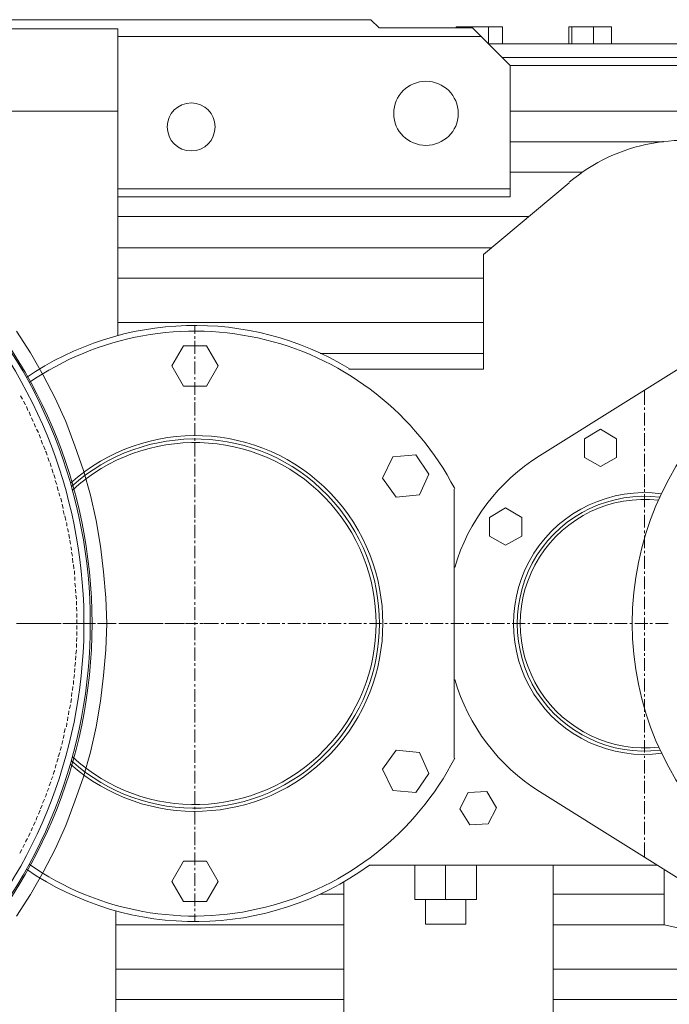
# Model space of a CAD drawing. Header units: millimetres. Extents: x 452087 to 582075, y 10891 to 81641.
# Tile 186 of 256: x 499076 to 499568, y 61124 to 61870. Entities that reach past the tile are written whole.
import ezdxf

# ---------------------------------------------------------------- set-up
doc = ezdxf.new("R2010")
doc.units = ezdxf.units.MM
doc.layers.add('ОЗиМ Металл', color=1, linetype='Continuous', lineweight=50)

# ---------------------------------------------------------------- blocks, each defined once
blk = doc.blocks.new('механизм')
at = {"color": 7, "linetype": 'Continuous', "lineweight": 20, "true_color": 0x000007}
for points in [[(517960.84, 77117.24), (517960.84, 77123.22), (517960.84, 77123.22)], [(517960.84, 77113.5), (517960.84, 77115.37), (517960.84, 77115.37)], [(517960.84, 77102.28), (517960.84, 77112), (517960.84, 77112)], [(517960.84, 77098.54), (517960.84, 77100.41), (517960.84, 77100.41)], [(517960.84, 77087.32), (517960.84, 77096.67), (517960.84, 77096.67)], [(517960.84, 77083.2), (517960.84, 77085.07), (517960.84, 77085.07)], [(517960.84, 77071.98), (517960.84, 77081.33), (517960.84, 77081.33)], [(517832.92, 77068.61), (517831.42, 77071.23), (517831.42, 77071.23)], [(517835.16, 77064.5), (517833.66, 77067.12), (517833.66, 77067.12)], [(517960.84, 77067.87), (517960.84, 77070.11), (517960.84, 77070.11)], [(517960.84, 77056.64), (517960.84, 77066.37), (517960.84, 77066.37)], [(517837.03, 77060.39), (517835.91, 77063.38), (517835.91, 77063.38)], [(517838.9, 77056.27), (517837.78, 77059.26), (517837.78, 77059.26)], [(517840.77, 77052.16), (517839.65, 77054.77), (517839.65, 77054.77)], [(517842.64, 77048.04), (517841.52, 77050.66), (517841.52, 77050.66)], [(517960.84, 77052.9), (517960.84, 77054.77), (517960.84, 77054.77)], [(517960.84, 77041.68), (517960.84, 77051.03), (517960.84, 77051.03)], [(517844.89, 77043.93), (517843.39, 77046.55), (517843.39, 77046.55)], [(517846.38, 77039.81), (517845.26, 77042.43), (517845.26, 77042.43)], [(518294.11, 77045.42), (518294.11, 77047.29), (518294.11, 77047.29)], [(518294.11, 77034.2), (518294.11, 77043.55), (518294.11, 77043.55)], [(517847.88, 77035.32), (517846.76, 77038.32), (517846.76, 77038.32)], [(517960.84, 77037.94), (517960.84, 77039.81), (517960.84, 77039.81)], [(517960.84, 77026.35), (517960.84, 77036.07), (517960.84, 77036.07)], [(517849.75, 77031.21), (517848.63, 77034.2), (517848.63, 77034.2)], [(517851.24, 77027.1), (517850.5, 77029.34), (517850.12, 77030.09)], [(518294.11, 77030.09), (518294.11, 77031.96), (518294.11, 77031.96)], [(518294.11, 77018.87), (518294.11, 77028.22), (518294.11, 77028.22)], [(517852.74, 77022.61), (517851.62, 77025.6), (517851.62, 77025.6)], [(517854.24, 77018.49), (517853.49, 77021.49), (517853.49, 77021.49)], [(517960.84, 77022.61), (517960.84, 77024.48), (517960.84, 77024.48)], [(517960.84, 77011.39), (517960.84, 77020.74), (517960.84, 77020.74)], [(517855.73, 77014), (517854.61, 77017), (517854.61, 77017)], [(518294.11, 77015.13), (518294.11, 77017), (518294.11, 77017)], [(518294.11, 77003.53), (518294.11, 77013.26), (518294.11, 77013.26)], [(517857.23, 77009.89), (517856.48, 77012.13), (517856.11, 77012.88)], [(517858.35, 77005.4), (517857.23, 77008.39), (517857.23, 77008.39)], [(517960.84, 77007.27), (517960.84, 77009.52), (517960.84, 77009.52)], [(517859.47, 77000.91), (517858.72, 77003.91), (517858.72, 77003.91)], [(517860.59, 76996.8), (517859.85, 76999.42), (517859.85, 76999.42)], [(517960.84, 76996.05), (517960.84, 77005.4), (517960.84, 77005.4)], [(518294.11, 77000.16), (518294.11, 77002.04), (518294.11, 77002.04)], [(517862.09, 76992.31), (517861.72, 76994.18), (517861.34, 76995.3)], [(517960.84, 76992.31), (517960.84, 76994.18), (517960.84, 76994.18)], [(518294.11, 76988.57), (518294.11, 76998.29), (518294.11, 76998.29)], [(517863.21, 76987.82), (517862.47, 76990.81), (517862.47, 76990.81)], [(517863.96, 76983.33), (517863.21, 76986.33), (517863.21, 76986.33)], [(517960.84, 76980.71), (517960.84, 76990.44), (517960.84, 76990.44)], [(518294.11, 76984.83), (518294.11, 76986.7), (518294.11, 76986.7)], [(517865.08, 76978.84), (517864.34, 76982.21), (517864.34, 76982.21)], [(517865.83, 76974.73), (517865.83, 76976.23), (517865.46, 76977.35)], [(517960.84, 76977.35), (517960.84, 76979.22), (517960.84, 76979.22)], [(518294.11, 76973.61), (518294.11, 76982.96), (518294.11, 76982.96)], [(517866.95, 76970.24), (517866.21, 76972.86), (517866.21, 76972.86)], [(517960.84, 76965.75), (517960.84, 76975.48), (517960.84, 76975.48)], [(518294.11, 76969.49), (518294.11, 76971.36), (518294.11, 76971.36)], [(517867.7, 76965.38), (517867.33, 76968.75), (517867.33, 76968.75)], [(517868.45, 76961.26), (517868.08, 76964.26), (517868.08, 76964.26)], [(517960.84, 76962.01), (517960.84, 76963.88), (517960.84, 76963.88)], [(518294.11, 76958.27), (518294.11, 76967.62), (518294.11, 76967.62)], [(517869.2, 76956.78), (517869.2, 76957.52), (517868.82, 76959.39)], [(517869.95, 76952.29), (517869.2, 76955.28), (517869.2, 76955.28)], [(517960.84, 76950.79), (517960.84, 76960.14), (517960.84, 76960.14)], [(518294.11, 76954.53), (518294.11, 76956.4), (518294.11, 76956.4)], [(517870.32, 76947.43), (517869.95, 76950.79), (517869.95, 76950.79)], [(517960.84, 76947.05), (517960.84, 76948.92), (517960.84, 76948.92)], [(518294.11, 76942.94), (518294.11, 76952.66), (518294.11, 76952.66)], [(517871.07, 76942.94), (517870.69, 76946.3), (517870.69, 76946.3)], [(517871.44, 76938.82), (517871.44, 76939.57), (517871.44, 76941.44)], [(517960.84, 76935.46), (517960.84, 76944.81), (517960.84, 76944.81)], [(518294.11, 76939.2), (518294.11, 76941.07), (518294.11, 76941.07)], [(517871.82, 76934.33), (517871.82, 76936.95), (517871.82, 76936.95)], [(517960.84, 76931.72), (517960.84, 76933.59), (517960.84, 76933.59)], [(518294.11, 76927.98), (518294.11, 76937.33), (518294.11, 76937.33)], [(517872.19, 76929.47), (517871.82, 76932.46), (517871.82, 76932.46)], [(517872.56, 76924.98), (517872.19, 76927.98), (517872.19, 76927.98)], [(517960.84, 76920.49), (517960.84, 76929.85), (517960.84, 76929.85)], [(518294.11, 76924.23), (518294.11, 76926.1), (518294.11, 76926.1)], [(517872.94, 76920.49), (517872.94, 76920.87), (517872.56, 76923.49)], [(517872.94, 76916.01), (517872.94, 76919), (517872.94, 76919)], [(517960.84, 76916.38), (517960.84, 76918.25), (517960.84, 76918.25)], [(518294.11, 76913.01), (518294.11, 76922.36), (518294.11, 76922.36)], [(517873.31, 76911.52), (517872.94, 76914.51), (517872.94, 76914.51)], [(517960.84, 76905.16), (517960.84, 76914.51), (517960.84, 76914.51)], [(518294.11, 76908.9), (518294.11, 76911.14), (518294.11, 76911.14)], [(517873.31, 76907.03), (517873.31, 76910.02), (517873.31, 76910.02)], [(517873.31, 76902.54), (517873.31, 76905.53), (517873.31, 76905.53)], [(518294.11, 76897.68), (518294.11, 76907.03), (518294.11, 76907.03)], [(517828.43, 76902.54), (517836.28, 76902.54), (517836.28, 76902.54)], [(517832.54, 76902.54), (517841.89, 76902.54), (517841.89, 76902.54)], [(517838.15, 76902.54), (517839.65, 76902.54), (517839.65, 76902.54)], [(517841.14, 76902.54), (517849, 76902.54), (517849, 76902.54)], [(517843.76, 76902.54), (517845.63, 76902.54), (517845.63, 76902.54)], [(517847.5, 76902.54), (517856.85, 76902.54), (517856.85, 76902.54)], [(517850.87, 76902.54), (517851.99, 76902.54), (517851.99, 76902.54)], [(517853.86, 76902.54), (517861.72, 76902.54), (517861.72, 76902.54)], [(517858.72, 76902.54), (517860.59, 76902.54), (517860.59, 76902.54)], [(517862.84, 76902.54), (517872.19, 76902.54), (517872.19, 76902.54)], [(517863.21, 76902.54), (517864.71, 76902.54), (517864.71, 76902.54)], [(517866.58, 76902.54), (517874.43, 76902.54), (517874.43, 76902.54)], [(517873.31, 76898.05), (517873.31, 76901.04), (517873.31, 76901.04)], [(517873.31, 76893.56), (517873.31, 76896.56), (517873.31, 76896.56)], [(517874.06, 76902.54), (517875.93, 76902.54), (517875.93, 76902.54)], [(517875.93, 76902.54), (517877.43, 76902.54), (517877.43, 76902.54)], [(517877.8, 76902.54), (517887.15, 76902.54), (517887.15, 76902.54)], [(517878.92, 76902.54), (517886.78, 76902.54), (517886.78, 76902.54)], [(517888.65, 76902.54), (517890.14, 76902.54), (517890.14, 76902.54)], [(517889.4, 76902.54), (517891.27, 76902.54), (517891.27, 76902.54)], [(517891.64, 76902.54), (517899.5, 76902.54), (517899.5, 76902.54)], [(517893.14, 76902.54), (517902.49, 76902.54), (517902.49, 76902.54)], [(517901.37, 76902.54), (517902.49, 76902.54), (517902.49, 76902.54)], [(517904.36, 76902.54), (517912.21, 76902.54), (517912.21, 76902.54)], [(517904.36, 76902.54), (517906.23, 76902.54), (517906.23, 76902.54)], [(517908.1, 76902.54), (517917.82, 76902.54), (517917.82, 76902.54)], [(517913.71, 76902.54), (517915.2, 76902.54), (517915.2, 76902.54)], [(517917.08, 76902.54), (517924.93, 76902.54), (517924.93, 76902.54)], [(517919.69, 76902.54), (517921.56, 76902.54), (517921.56, 76902.54)], [(517923.06, 76902.54), (517932.78, 76902.54), (517932.78, 76902.54)], [(517926.43, 76902.54), (517927.92, 76902.54), (517927.92, 76902.54)], [(517929.42, 76902.54), (517937.27, 76902.54), (517937.27, 76902.54)], [(517934.65, 76902.54), (517936.53, 76902.54), (517936.53, 76902.54)], [(517938.4, 76902.54), (517947.75, 76902.54), (517947.75, 76902.54)], [(517939.14, 76902.54), (517940.64, 76902.54), (517940.64, 76902.54)], [(517942.14, 76902.54), (517949.99, 76902.54), (517949.99, 76902.54)], [(517949.62, 76902.54), (517951.86, 76902.54), (517951.86, 76902.54)], [(517951.86, 76902.54), (517952.98, 76902.54), (517952.98, 76902.54)], [(517953.73, 76902.54), (517963.08, 76902.54), (517963.08, 76902.54)], [(517954.85, 76902.54), (517962.71, 76902.54), (517962.71, 76902.54)], [(517958.97, 76902.54), (517962.71, 76902.54), (517962.71, 76902.54)], [(517960.84, 76901.42), (517960.84, 76903.29), (517960.84, 76903.29)], [(517960.84, 76890.2), (517960.84, 76899.55), (517960.84, 76899.55)], [(517964.58, 76902.54), (517965.7, 76902.54), (517965.7, 76902.54)], [(517964.95, 76902.54), (517967.2, 76902.54), (517967.2, 76902.54)], [(517967.57, 76902.54), (517972.81, 76902.54), (517972.81, 76902.54)], [(517968.69, 76902.54), (517978.42, 76902.54), (517978.42, 76902.54)], [(517980.29, 76902.54), (517982.16, 76902.54), (517982.16, 76902.54)], [(517984.03, 76902.54), (517993.38, 76902.54), (517993.38, 76902.54)], [(517995.25, 76902.54), (517997.12, 76902.54), (517997.12, 76902.54)], [(517998.99, 76902.54), (518008.71, 76902.54), (518008.71, 76902.54)], [(518010.59, 76902.54), (518012.46, 76902.54), (518012.46, 76902.54)], [(518014.33, 76902.54), (518023.68, 76902.54), (518023.68, 76902.54)], [(518025.55, 76902.54), (518027.42, 76902.54), (518027.42, 76902.54)], [(518029.66, 76902.54), (518039.01, 76902.54), (518039.01, 76902.54)], [(518040.88, 76902.54), (518042.75, 76902.54), (518042.75, 76902.54)], [(518044.62, 76902.54), (518054.35, 76902.54), (518054.35, 76902.54)], [(518055.84, 76902.54), (518057.71, 76902.54), (518057.71, 76902.54)], [(518059.58, 76902.54), (518069.31, 76902.54), (518069.31, 76902.54)], [(518071.18, 76902.54), (518073.05, 76902.54), (518073.05, 76902.54)], [(518074.92, 76902.54), (518084.27, 76902.54), (518084.27, 76902.54)], [(518086.14, 76902.54), (518088.01, 76902.54), (518088.01, 76902.54)], [(518090.26, 76902.54), (518099.23, 76902.54), (518099.23, 76902.54)], [(518101.48, 76902.54), (518103.35, 76902.54), (518103.35, 76902.54)], [(518105.22, 76902.54), (518114.57, 76902.54), (518114.57, 76902.54)], [(518116.81, 76902.54), (518118.68, 76902.54), (518118.68, 76902.54)], [(518120.55, 76902.54), (518129.9, 76902.54), (518129.9, 76902.54)], [(518131.77, 76902.54), (518133.64, 76902.54), (518133.64, 76902.54)], [(518135.51, 76902.54), (518144.87, 76902.54), (518144.87, 76902.54)], [(518146.74, 76902.54), (518148.61, 76902.54), (518148.61, 76902.54)], [(518150.48, 76902.54), (518160.2, 76902.54), (518160.2, 76902.54)], [(518162.07, 76902.54), (518163.94, 76902.54), (518163.94, 76902.54)], [(518165.81, 76902.54), (518175.16, 76902.54), (518175.16, 76902.54)], [(518177.03, 76902.54), (518179.28, 76902.54), (518179.28, 76902.54)], [(518181.15, 76902.54), (518190.5, 76902.54), (518190.5, 76902.54)], [(518192.37, 76902.54), (518194.24, 76902.54), (518194.24, 76902.54)], [(518196.11, 76902.54), (518205.83, 76902.54), (518205.83, 76902.54)], [(518207.7, 76902.54), (518209.2, 76902.54), (518209.2, 76902.54)], [(518211.07, 76902.54), (518220.8, 76902.54), (518220.8, 76902.54)], [(518222.67, 76902.54), (518224.54, 76902.54), (518224.54, 76902.54)], [(518226.41, 76902.54), (518235.76, 76902.54), (518235.76, 76902.54)], [(518237.63, 76902.54), (518239.87, 76902.54), (518239.87, 76902.54)], [(518241.74, 76902.54), (518251.09, 76902.54), (518251.09, 76902.54)], [(518252.96, 76902.54), (518254.83, 76902.54), (518254.83, 76902.54)], [(518256.7, 76902.54), (518266.43, 76902.54), (518266.43, 76902.54)], [(518268.3, 76902.54), (518270.17, 76902.54), (518270.17, 76902.54)], [(518272.04, 76902.54), (518281.39, 76902.54), (518281.39, 76902.54)], [(518283.26, 76902.54), (518285.13, 76902.54), (518285.13, 76902.54)], [(518287, 76902.54), (518296.73, 76902.54), (518296.73, 76902.54)], [(518292.24, 76902.54), (518295.98, 76902.54), (518295.98, 76902.54)], [(518298.22, 76902.54), (518300.09, 76902.54), (518300.09, 76902.54)], [(518302.34, 76902.54), (518311.69, 76902.54), (518311.69, 76902.54)], [(517872.94, 76889.07), (517873.31, 76892.07), (517873.31, 76892.07)], [(518294.11, 76893.56), (518294.11, 76895.81), (518294.11, 76895.81)], [(518294.11, 76882.34), (518294.11, 76891.69), (518294.11, 76891.69)], [(517872.56, 76879.72), (517872.94, 76883.09), (517872.94, 76883.09)], [(517872.94, 76884.59), (517872.94, 76887.58), (517872.94, 76887.58)], [(517960.84, 76886.46), (517960.84, 76888.33), (517960.84, 76888.33)], [(517960.84, 76874.86), (517960.84, 76884.59), (517960.84, 76884.59)], [(517872.19, 76875.24), (517872.56, 76878.6), (517872.56, 76878.6)], [(518294.11, 76878.6), (518294.11, 76880.47), (518294.11, 76880.47)], [(518294.11, 76867.38), (518294.11, 76876.73), (518294.11, 76876.73)], [(517871.44, 76866.26), (517871.82, 76869.25), (517871.82, 76869.25)], [(517871.82, 76870.75), (517872.19, 76873.74), (517872.19, 76873.74)], [(517960.84, 76871.12), (517960.84, 76872.99), (517960.84, 76872.99)], [(517960.84, 76859.9), (517960.84, 76869.25), (517960.84, 76869.25)], [(517870.69, 76857.28), (517870.69, 76860.27), (517870.69, 76860.27)], [(517871.07, 76861.77), (517871.44, 76864.76), (517871.44, 76864.76)], [(518294.11, 76863.64), (518294.11, 76865.51), (518294.11, 76865.51)], [(518294.11, 76852.04), (518294.11, 76861.77), (518294.11, 76861.77)], [(517869.95, 76852.79), (517870.32, 76855.79), (517870.32, 76855.79)], [(517960.84, 76855.79), (517960.84, 76857.66), (517960.84, 76857.66)], [(517960.84, 76844.56), (517960.84, 76853.92), (517960.84, 76853.92)], [(517868.82, 76843.82), (517869.2, 76846.81), (517869.2, 76846.81)], [(517869.2, 76848.3), (517869.57, 76851.3), (517869.57, 76851.3)], [(518294.11, 76848.3), (518294.11, 76850.17), (518294.11, 76850.17)], [(518294.11, 76837.08), (518294.11, 76846.43), (518294.11, 76846.43)], [(517867.7, 76839.33), (517868.45, 76842.32), (517868.45, 76842.32)], [(517960.84, 76840.82), (517960.84, 76842.69), (517960.84, 76842.69)], [(517960.84, 76829.23), (517960.84, 76838.95), (517960.84, 76838.95)], [(517866.21, 76830.35), (517866.58, 76833.34), (517866.58, 76833.34)], [(517866.95, 76834.84), (517867.33, 76837.83), (517867.33, 76837.83)], [(518294.11, 76833.34), (518294.11, 76835.21), (518294.11, 76835.21)], [(518294.11, 76821.75), (518294.11, 76831.1), (518294.11, 76831.1)], [(517863.96, 76821.37), (517864.71, 76824.74), (517864.71, 76824.74)], [(517865.46, 76825.86), (517865.83, 76828.48), (517865.83, 76828.85)], [(517960.84, 76825.86), (517960.84, 76827.36), (517960.84, 76827.36)], [(517960.84, 76814.27), (517960.84, 76823.99), (517960.84, 76823.99)], [(517863.21, 76817.26), (517863.96, 76819.88), (517863.96, 76819.88)], [(518294.11, 76818.01), (518294.11, 76819.88), (518294.11, 76819.88)], [(518294.11, 76806.79), (518294.11, 76816.14), (518294.11, 76816.14)], [(517860.97, 76808.28), (517861.72, 76810.53), (517861.72, 76811.27)], [(517862.09, 76812.77), (517862.84, 76815.76), (517862.84, 76815.76)], [(517960.84, 76810.53), (517960.84, 76812.4), (517960.84, 76812.4)], [(517858.35, 76799.68), (517859.47, 76802.67), (517859.47, 76802.67)], [(517859.47, 76803.79), (517860.59, 76806.79), (517860.59, 76806.79)], [(517960.84, 76799.31), (517960.84, 76808.66), (517960.84, 76808.66)], [(518294.11, 76803.05), (518294.11, 76804.54), (518294.11, 76804.54)], [(517857.23, 76795.19), (517857.98, 76798.18), (517857.98, 76798.18)], [(517960.84, 76795.19), (517960.84, 76797.43), (517960.84, 76797.43)], [(518294.11, 76791.45), (518294.11, 76801.18), (518294.11, 76801.18)], [(517854.24, 76786.59), (517855.36, 76789.21), (517855.36, 76789.21)], [(517855.73, 76790.7), (517856.48, 76792.95), (517856.85, 76793.69)], [(517960.84, 76783.97), (517960.84, 76793.32), (517960.84, 76793.32)], [(518294.11, 76787.71), (518294.11, 76789.58), (518294.11, 76789.58)], [(517851.24, 76777.98), (517852.37, 76780.6), (517852.37, 76780.6)], [(517852.74, 76782.1), (517853.86, 76785.09), (517853.86, 76785.09)], [(517960.84, 76780.23), (517960.84, 76782.1), (517960.84, 76782.1)], [(518294.11, 76776.49), (518294.11, 76785.84), (518294.11, 76785.84)], [(517847.88, 76769.38), (517849.37, 76772.37), (517849.37, 76772.37)], [(517849.75, 76773.87), (517850.5, 76775.37), (517850.87, 76776.49)], [(517960.84, 76768.63), (517960.84, 76778.36), (517960.84, 76778.36)], [(518294.11, 76772.75), (518294.11, 76774.62), (518294.11, 76774.62)], [(517846.38, 76765.27), (517847.5, 76767.89), (517847.5, 76767.89)], [(517960.84, 76764.89), (517960.84, 76766.76), (517960.84, 76766.76)], [(518294.11, 76761.15), (518294.11, 76770.88), (518294.11, 76770.88)], [(517843.02, 76756.66), (517843.39, 76758.16), (517844.14, 76759.66)], [(517844.89, 76761.15), (517846.01, 76764.15), (517846.01, 76764.15)], [(517960.84, 76753.67), (517960.84, 76763.02), (517960.84, 76763.02)], [(518294.11, 76757.41), (518294.11, 76759.28), (518294.11, 76759.28)], [(517839.27, 76748.81), (517840.4, 76751.43), (517840.4, 76751.43)], [(517841.14, 76752.92), (517842.27, 76755.54), (517842.27, 76755.54)], [(517960.84, 76749.93), (517960.84, 76751.8), (517960.84, 76751.8)], [(518294.11, 76746.19), (518294.11, 76755.54), (518294.11, 76755.54)], [(517835.16, 76740.58), (517835.53, 76741.33), (517836.66, 76743.2)], [(517837.4, 76744.7), (517838.53, 76747.31), (517838.53, 76747.31)], [(517960.84, 76738.34), (517960.84, 76748.06), (517960.84, 76748.06)], [(518294.11, 76742.08), (518294.11, 76743.95), (518294.11, 76743.95)], [(517833.29, 76736.47), (517834.41, 76739.08), (517834.41, 76739.08)], [(517960.84, 76734.97), (517960.84, 76736.84), (517960.84, 76736.84)], [(518294.11, 76729.36), (518294.11, 76740.21), (518294.11, 76740.21)], [(517831.05, 76732.35), (517832.54, 76734.97), (517832.54, 76734.97)], [(517960.84, 76723.37), (517960.84, 76732.73), (517960.84, 76732.73)], [(517960.84, 76719.63), (517960.84, 76721.5), (517960.84, 76721.5)], [(517960.84, 76708.04), (517960.84, 76717.39), (517960.84, 76717.39)], [(517960.84, 76704.3), (517960.84, 76706.17), (517960.84, 76706.17)], [(517960.84, 76693.08), (517960.84, 76702.43), (517960.84, 76702.43)], [(517902.11, 76613.41), (517902.11, 76689.71), (517902.11, 76689.71)], [(517960.84, 76689.34), (517960.84, 76691.21), (517960.84, 76691.21)], [(517960.84, 76681.48), (517960.84, 76687.47), (517960.84, 76687.47)]]:
    blk.add_lwpolyline(points, dxfattribs=at)
at = {"layer": 'ОЗиМ Металл', "linetype": 'Continuous', "lineweight": 20}
for points in [[(518091.38, 77349.89), (517725.19, 77349.89), (517725.19, 77349.89)], [(518097.36, 77343.91), (518091.38, 77349.89), (518091.38, 77349.89)], [(517903.61, 77343.16), (517718.83, 77343.16), (517718.83, 77343.16)], [(517903.61, 77115.74), (517903.61, 77343.16), (517903.61, 77343.16)], [(518166.56, 77343.91), (518097.36, 77343.91), (518097.36, 77343.91)], [(518189, 77344.66), (518178.53, 77344.66), (518161.32, 77344.66), (518154.59, 77344.66)], [(518154.59, 77343.91), (518154.59, 77344.66), (518154.59, 77344.66)], [(518161.32, 77343.91), (518161.32, 77344.66), (518161.32, 77344.66)], [(518194.61, 77315.85), (518166.56, 77343.91), (518166.56, 77343.91)], [(518178.53, 77332.31), (518178.53, 77344.66), (518178.53, 77344.66)], [(518189, 77331.94), (518189, 77344.66), (518189, 77344.66)], [(518240.25, 77344.66), (518238, 77344.66), (518238, 77344.66)], [(518238, 77331.94), (518238, 77344.66), (518238, 77344.66)], [(518269.8, 77344.66), (518256.33, 77344.66), (518240.25, 77344.66)], [(518240.25, 77331.94), (518240.25, 77344.66), (518240.25, 77344.66)], [(518256.33, 77331.94), (518256.33, 77344.66), (518256.33, 77344.66)], [(518269.8, 77331.94), (518269.8, 77344.66), (518269.8, 77344.66)], [(518173.29, 77337.55), (517903.61, 77337.55), (517903.61, 77337.55)], [(518395.47, 77331.94), (518178.53, 77331.94), (518178.53, 77331.94)], [(518385.37, 77321.84), (518188.63, 77321.84), (518188.63, 77321.84)], [(518379.39, 77315.85), (518194.61, 77315.85), (518194.61, 77315.85)], [(518194.61, 77218.6), (518194.61, 77315.85), (518194.61, 77315.85)], [(517828.43, 76685.6), (517838.9, 76701.68), (517848.25, 76718.14), (517857.23, 76735.34), (517865.08, 76752.92), (517871.82, 76770.88), (517878.17, 76788.83), (517883.41, 76807.16), (517887.53, 76825.86), (517890.89, 76844.94), (517893.14, 76864.01), (517894.63, 76883.09), (517895.38, 76902.54), (517894.63, 76921.62), (517893.14, 76940.69), (517890.89, 76959.77), (517887.53, 76978.84), (517883.41, 76997.55), (517878.17, 77015.87), (517871.82, 77034.2), (517865.08, 77052.16), (517857.23, 77069.36), (517848.25, 77086.57), (517838.9, 77103.03), (517828.43, 77119.11)], [(517903.61, 77282.19), (517632.06, 77282.19), (517632.06, 77282.19)], [(518364.8, 77282.19), (518194.61, 77282.19), (518194.61, 77282.19)], [(518308.32, 77259.37), (518194.61, 77259.37), (518194.61, 77259.37)], [(518248.1, 77236.93), (518194.61, 77236.93), (518194.61, 77236.93)], [(518194.61, 77224.59), (517903.61, 77224.59), (517903.61, 77224.59)], [(518174.79, 77175.96), (518238.38, 77229.08), (518238.38, 77229.08)], [(518194.61, 77218.6), (517903.61, 77218.6), (517903.61, 77218.6)], [(518208.08, 77204.02), (517903.61, 77204.02), (517903.61, 77204.02)], [(518180.77, 77180.83), (517903.61, 77180.83), (517903.61, 77180.83)], [(518174.79, 77091.06), (518174.79, 77175.96), (518174.79, 77175.96)], [(518174.79, 77158.38), (517903.61, 77158.38), (517903.61, 77158.38)], [(518174.79, 77125.47), (517903.61, 77125.47), (517903.61, 77125.47)], [(517943.63, 77093.3), (517952.23, 77108.26), (517952.23, 77108.26)], [(517969.44, 77108.26), (517952.23, 77108.26), (517952.23, 77108.26)], [(517978.04, 77093.3), (517969.44, 77108.26), (517969.44, 77108.26)], [(518216.31, 77026.72), (518356.2, 77114.25), (518356.2, 77114.25)], [(518174.79, 77102.65), (518053.6, 77102.65), (518053.6, 77102.65)], [(517952.23, 77078.34), (517943.63, 77093.3), (517943.63, 77093.3)], [(517969.44, 77078.34), (517978.04, 77093.3), (517978.04, 77093.3)], [(518174.79, 77091.06), (518074.92, 77091.06), (518074.92, 77091.06)], [(517969.44, 77078.34), (517952.23, 77078.34), (517952.23, 77078.34)], [(518294.11, 77064.5), (518294.11, 77075.35), (518294.11, 77075.35)], [(518294.11, 77060.76), (518294.11, 77062.63), (518294.11, 77062.63)], [(518294.11, 77049.16), (518294.11, 77058.52), (518294.11, 77058.52)], [(518249.6, 77039.44), (518261.57, 77046.55), (518261.57, 77046.55)], [(518273.54, 77039.44), (518261.57, 77046.55), (518261.57, 77046.55)], [(518249.6, 77025.6), (518249.6, 77039.44), (518249.6, 77039.44)], [(518273.54, 77025.6), (518273.54, 77039.44), (518273.54, 77039.44)], [(518099.98, 77010.26), (518107.46, 77025.97), (518107.46, 77025.97)], [(518107.46, 77025.97), (518124.67, 77027.47), (518124.67, 77027.47)], [(518134.39, 77013.26), (518124.67, 77027.47), (518124.67, 77027.47)], [(518261.57, 77018.87), (518249.6, 77025.6), (518249.6, 77025.6)], [(518261.57, 77018.87), (518273.54, 77025.6), (518273.54, 77025.6)], [(518127.29, 76997.92), (518134.39, 77013.26), (518134.39, 77013.26)], [(518110.08, 76996.05), (518099.98, 77010.26), (518099.98, 77010.26)], [(518153.09, 76802.67), (518153.09, 77002.04), (518153.09, 77002.04)], [(518110.08, 76996.05), (518127.29, 76997.92), (518127.29, 76997.92)], [(518179.28, 76981.09), (518191.25, 76988.2), (518191.25, 76988.2)], [(518203.22, 76981.09), (518191.25, 76988.2), (518191.25, 76988.2)], [(518179.28, 76967.25), (518179.28, 76981.09), (518179.28, 76981.09)], [(518203.22, 76967.25), (518203.22, 76981.09), (518203.22, 76981.09)], [(518191.25, 76960.52), (518179.28, 76967.25), (518179.28, 76967.25)], [(518191.25, 76960.52), (518203.22, 76967.25), (518203.22, 76967.25)], [(518099.98, 76794.44), (518110.08, 76808.66), (518110.08, 76808.66)], [(518127.29, 76806.79), (518110.08, 76808.66), (518110.08, 76808.66)], [(518134.39, 76791.45), (518127.29, 76806.79), (518127.29, 76806.79)], [(518107.46, 76778.73), (518099.98, 76794.44), (518099.98, 76794.44)], [(518124.67, 76777.24), (518134.39, 76791.45), (518134.39, 76791.45)], [(518124.67, 76777.24), (518107.46, 76778.73), (518107.46, 76778.73)], [(518157.21, 76765.27), (518163.57, 76777.24), (518163.57, 76777.24)], [(518163.57, 76777.24), (518177.41, 76777.98), (518177.41, 76777.98)], [(518184.51, 76766.02), (518177.41, 76777.98), (518177.41, 76777.98)], [(518356.2, 76690.46), (518216.31, 76777.98), (518216.31, 76777.98)], [(518164.69, 76753.3), (518157.21, 76765.27), (518157.21, 76765.27)], [(518178.16, 76754.05), (518184.51, 76766.02), (518184.51, 76766.02)], [(518164.69, 76753.3), (518178.16, 76754.05), (518178.16, 76754.05)], [(517943.63, 76711.41), (517952.23, 76726.37), (517952.23, 76726.37)], [(517969.44, 76726.37), (517952.23, 76726.37), (517952.23, 76726.37)], [(517978.04, 76711.41), (517969.44, 76726.37), (517969.44, 76726.37)], [(518303.46, 76723.37), (518090.26, 76723.37), (518090.26, 76723.37)], [(518123.92, 76697.94), (518123.92, 76723.37), (518123.92, 76723.37)], [(518146.74, 76697.94), (518146.74, 76723.37), (518146.74, 76723.37)], [(518169.55, 76697.94), (518169.55, 76723.37), (518169.55, 76723.37)], [(518226.41, 76597.32), (518226.41, 76723.37), (518226.41, 76723.37)], [(518308.7, 76679.24), (518308.7, 76720.01), (518308.7, 76720.01)], [(517952.23, 76696.44), (517943.63, 76711.41), (517943.63, 76711.41)], [(517969.44, 76696.44), (517978.04, 76711.41), (517978.04, 76711.41)], [(518071.18, 76597.32), (518071.18, 76711.03), (518071.18, 76711.03)], [(518071.18, 76702.05), (518053.6, 76702.05), (518053.6, 76702.05)], [(518308.7, 76702.05), (518226.41, 76702.05), (518226.41, 76702.05)], [(517969.44, 76696.44), (517952.23, 76696.44), (517952.23, 76696.44)], [(518169.55, 76697.94), (518123.92, 76697.94), (518123.92, 76697.94)], [(518131.77, 76679.61), (518131.77, 76697.94), (518131.77, 76697.94)], [(518161.7, 76679.61), (518161.7, 76697.94), (518161.7, 76697.94)], [(518071.18, 76679.24), (517902.11, 76679.24), (517902.11, 76679.24)], [(518161.7, 76679.61), (518131.77, 76679.61), (518131.77, 76679.61)], [(518308.7, 76679.24), (518226.41, 76679.24), (518226.41, 76679.24)], [(518415.3, 76655.67), (518308.7, 76679.24), (518308.7, 76679.24)], [(518071.18, 76646.32), (517902.11, 76646.32), (517902.11, 76646.32)], [(518431.01, 76646.32), (518226.41, 76646.32), (518226.41, 76646.32)], [(518071.18, 76623.88), (517902.11, 76623.88), (517902.11, 76623.88)], [(518399.96, 76623.88), (518226.41, 76623.88), (518226.41, 76623.88)]]:
    blk.add_lwpolyline(points, dxfattribs=at)
for points, knots in [([(517783.92, 76648.94), (517921.19, 76797.43), (517915.58, 77028.22), (517770.83, 77169.61), (517770.83, 77169.61), (517626.07, 77310.62), (517394.91, 77310.62), (517250.16, 77169.61), (517250.16, 77169.61), (517105.41, 77028.22), (517099.42, 76797.43), (517237.07, 76648.94)], [0, 0, 0, 0, 0.083333, 0.083333, 0.083333, 0.083334, 0.166667, 0.166667, 0.166667, 0.166668, 1, 1, 1, 1]), ([(517783.92, 76656.42), (517916.7, 76803.79), (517908.85, 77029.71), (517765.96, 77167.36), (517765.96, 77167.36), (517623.45, 77305.01), (517397.53, 77305.01), (517254.65, 77167.36), (517254.65, 77167.36), (517112.14, 77029.71), (517104.29, 76803.79), (517236.7, 76656.42)], [0, 0, 0, 0, 0.083333, 0.083333, 0.083333, 0.083334, 0.166667, 0.166667, 0.166667, 0.166668, 1, 1, 1, 1]), ([(518156.09, 77280.32), (518156.09, 77293.79), (518145.24, 77304.26), (518132.15, 77304.26), (518132.15, 77304.26), (518119.06, 77304.26), (518108.21, 77293.79), (518108.21, 77280.32), (518108.21, 77280.32), (518108.21, 77267.23), (518119.06, 77256.76), (518132.15, 77256.76), (518132.15, 77256.76), (518145.24, 77256.76), (518156.09, 77267.23), (518156.09, 77280.32)], [0, 0, 0, 0, 0.0625, 0.0625, 0.0625, 0.062501, 0.125, 0.125, 0.125, 0.125001, 0.1875, 0.1875, 0.1875, 0.187501, 1, 1, 1, 1]), ([(517975.8, 77270.6), (517975.8, 77280.32), (517967.94, 77288.18), (517958.22, 77288.18), (517958.22, 77288.18), (517948.12, 77288.18), (517940.27, 77280.32), (517940.27, 77270.6), (517940.27, 77270.6), (517940.27, 77260.5), (517948.12, 77252.64), (517958.22, 77252.64), (517958.22, 77252.64), (517967.94, 77252.64), (517975.8, 77260.5), (517975.8, 77270.6)], [0, 0, 0, 0, 0.0625, 0.0625, 0.0625, 0.062501, 0.125, 0.125, 0.125, 0.125001, 0.1875, 0.1875, 0.1875, 0.187501, 1, 1, 1, 1]), ([(517884.53, 76902.54), (517884.53, 77109.01), (517716.96, 77276.58), (517510.49, 77276.58), (517510.49, 77276.58), (517303.65, 77276.58), (517136.45, 77109.01), (517136.45, 76902.54), (517136.45, 76902.54), (517136.45, 76696.07), (517303.65, 76528.5), (517510.49, 76528.5), (517510.49, 76528.5), (517716.96, 76528.5), (517884.53, 76696.07), (517884.53, 76902.54)], [0, 0, 0, 0, 0.0625, 0.0625, 0.0625, 0.062501, 0.125, 0.125, 0.125, 0.125001, 0.1875, 0.1875, 0.1875, 0.187501, 1, 1, 1, 1]), ([(518454.2, 77156.14), (518444.1, 77201.77), (518410.81, 77238.43), (518366.67, 77253.39), (518366.67, 77253.39), (518322.91, 77268.35), (518273.91, 77259.37), (518238.38, 77229.45)], [0, 0, 0, 0, 0.125, 0.125, 0.125, 0.125001, 1, 1, 1, 1]), ([(518153.47, 77002.41), (518124.67, 77057.39), (518073.8, 77097.79), (518013.2, 77112.75), (518013.2, 77112.75), (517952.98, 77127.71), (517889.02, 77116.12), (517837.78, 77080.96)], [0, 0, 0, 0, 0.125, 0.125, 0.125, 0.125001, 1, 1, 1, 1]), ([(518732.48, 76902.54), (518732.48, 77026.35), (518632.24, 77126.59), (518508.81, 77126.59), (518508.81, 77126.59), (518385.37, 77126.59), (518285.13, 77026.35), (518285.13, 76902.54), (518285.13, 76902.54), (518285.13, 76779.11), (518385.37, 76678.86), (518508.81, 76678.86), (518508.81, 76678.86), (518632.24, 76678.86), (518732.48, 76779.11), (518732.48, 76902.54)], [0, 0, 0, 0, 0.0625, 0.0625, 0.0625, 0.062501, 0.125, 0.125, 0.125, 0.125001, 0.1875, 0.1875, 0.1875, 0.187501, 1, 1, 1, 1]), ([(517868.45, 76798.18), (517924.56, 76748.81), (518009.46, 76752.18), (518061.45, 76806.04), (518061.45, 76806.04), (518113.07, 76859.9), (518113.07, 76945.18), (518061.45, 76999.04), (518061.45, 76999.04), (518009.46, 77052.9), (517924.56, 77056.27), (517868.45, 77006.52)], [0, 0, 0, 0, 0.083333, 0.083333, 0.083333, 0.083334, 0.166667, 0.166667, 0.166667, 0.166668, 1, 1, 1, 1]), ([(517869.2, 76800.8), (517923.81, 76751.43), (518007.97, 76754.42), (518059.21, 76807.53), (518059.21, 76807.53), (518110.45, 76860.27), (518110.45, 76944.43), (518059.21, 76997.55), (518059.21, 76997.55), (518007.97, 77050.66), (517923.81, 77053.28), (517869.2, 77003.91)], [0, 0, 0, 0, 0.083333, 0.083333, 0.083333, 0.083334, 0.166667, 0.166667, 0.166667, 0.166668, 1, 1, 1, 1]), ([(517869.95, 76803.79), (517923.43, 76754.42), (518006.47, 76757.04), (518056.97, 76809.03), (518056.97, 76809.03), (518107.84, 76861.02), (518107.84, 76944.06), (518056.97, 76996.05), (518056.97, 76996.05), (518006.47, 77048.04), (517923.43, 77050.29), (517869.95, 77001.29)], [0, 0, 0, 0, 0.083333, 0.083333, 0.083333, 0.083334, 0.166667, 0.166667, 0.166667, 0.166668, 1, 1, 1, 1]), ([(518306.83, 76998.67), (518269.42, 77003.53), (518232.39, 76986.33), (518212.19, 76954.53), (518212.19, 76954.53), (518191.99, 76922.74), (518191.99, 76881.97), (518212.19, 76850.17), (518212.19, 76850.17), (518232.77, 76818.38), (518269.42, 76801.18), (518307.2, 76806.41)], [0, 0, 0, 0, 0.083333, 0.083333, 0.083333, 0.083334, 0.166667, 0.166667, 0.166667, 0.166668, 1, 1, 1, 1]), ([(518305.7, 76996.05), (518269.42, 77000.54), (518233.89, 76983.71), (518214.44, 76953.04), (518214.44, 76953.04), (518194.99, 76921.99), (518194.99, 76882.72), (518214.44, 76851.67), (518214.44, 76851.67), (518233.89, 76821), (518269.8, 76804.17), (518305.7, 76808.66)], [0, 0, 0, 0, 0.083333, 0.083333, 0.083333, 0.083334, 0.166667, 0.166667, 0.166667, 0.166668, 1, 1, 1, 1]), ([(518304.58, 76993.81), (518269.42, 76997.92), (518235.01, 76981.46), (518216.31, 76951.54), (518216.31, 76951.54), (518197.23, 76921.62), (518197.23, 76883.46), (518216.31, 76853.17), (518216.31, 76853.17), (518235.38, 76823.24), (518269.8, 76806.79), (518304.95, 76810.9)], [0, 0, 0, 0, 0.083333, 0.083333, 0.083333, 0.083334, 0.166667, 0.166667, 0.166667, 0.166668, 1, 1, 1, 1]), ([(517837.78, 76724.12), (517889.02, 76688.59), (517952.98, 76676.99), (518013.2, 76692.33), (518013.2, 76692.33), (518073.8, 76707.29), (518124.67, 76747.31), (518153.47, 76802.67)], [0, 0, 0, 0, 0.125, 0.125, 0.125, 0.125001, 1, 1, 1, 1])]:
    blk.add_open_spline(points, degree=3, knots=knots, dxfattribs=at)
for points in [[(518075.29, 77091.43), (518000.86, 77136.32), (517907.35, 77133.7), (517835.91, 77084.7)], [(518216.31, 77026.72), (518186.01, 77007.65), (518163.57, 76978.47), (518153.47, 76944.06)], [(518153.47, 76861.02), (518163.57, 76826.61), (518186.01, 76797.06), (518216.31, 76777.98)], [(517835.91, 76720.38), (517912.96, 76667.64), (518014.7, 76668.77), (518090.26, 76723.37)]]:
    blk.add_open_spline(points, degree=3, dxfattribs=at)

msp = doc.modelspace()

# ---------------------------------------------------------------- block references
at = {"color": 5, "xscale": 1.02236421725, "yscale": 1.02236421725, "zscale": 1.02236421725}
msp.add_blockref('механизм', (-30336.09, -17210.04), dxfattribs=at)

doc.saveas('drawing.dxf')
